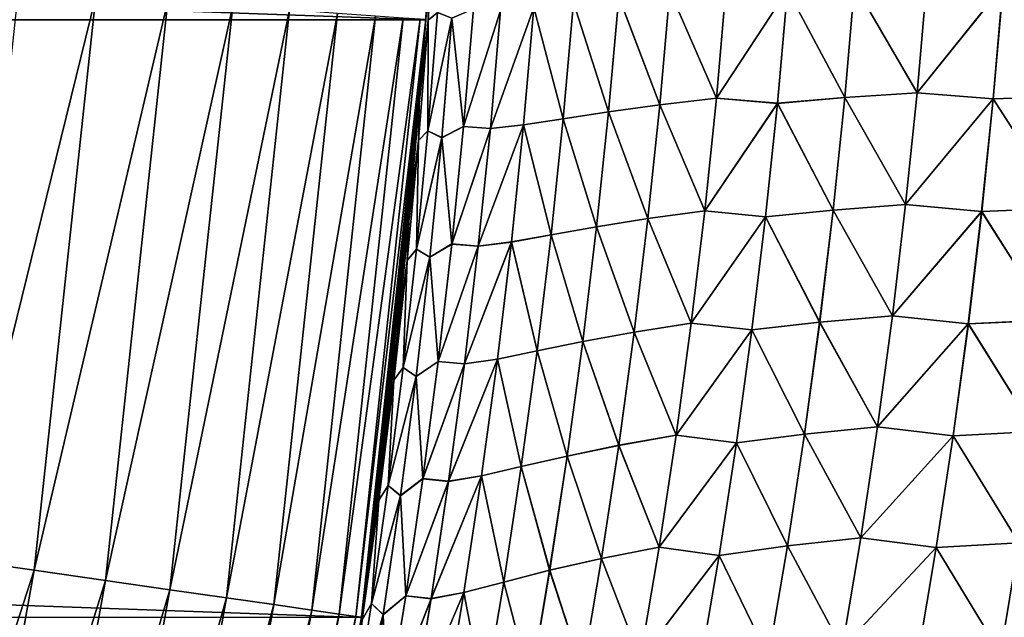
# Model space of a CAD drawing. Header units: metres. Extents: x -22 to 72, y -237 to 23.
# Tile 241 of 256: x 21.36 to 23.99, y -3.2 to -1.61. Entities that reach past the tile are written whole.
import ezdxf

# ---------------------------------------------------------------- set-up
doc = ezdxf.new("R2010")
doc.units = ezdxf.units.M
doc.layers.add('solid_509588_MEDIA_SW0001', color=7, linetype='CONTINUOUS')

msp = doc.modelspace()

# ---------------------------------------------------------------- linework, layer by layer
at = {"layer": 'solid_509588_MEDIA_SW0001'}
for points in [[(22.442665, -1.605242), (-22.5, 0), (22.5, 0)], [(22.442665, -1.605242), (-22.442665, -1.605242), (-22.5, 0)], [(22.448812, -1.516837, 57.537037), (22.442665, -1.605242), (22.5, 0)], [(22.449276, -1.606826, 57.826351), (22.448812, -1.516837, 57.537037), (22.47048, -1.28576, 57.821785)], [(22.449278, -1.606827, 111.173973), (22.470482, -1.285767, 111.178429), (22.448816, -1.516791, 111.463264)], [(22.449276, -1.606826, 57.826351), (22.47048, -1.28576, 57.821785), (22.474052, -1.585557, 58.141125)], [(22.474051, -1.585603, 110.859177), (22.470482, -1.285767, 111.178429), (22.449278, -1.606827, 111.173973)], [(22.448812, -1.516837, 57.537037), (22.425529, -1.829101, 57.554295), (22.442665, -1.605242)], [(22.449276, -1.606826, 57.826351), (22.425529, -1.829101, 57.554295), (22.448812, -1.516837, 57.537037)], [(22.425535, -1.829033, 111.446121), (22.448816, -1.516791, 111.463264), (22.442673, -1.605132, 130.73114)], [(22.449278, -1.606827, 111.173973), (22.448816, -1.516791, 111.463264), (22.425535, -1.829033, 111.446121)], [(23.094315, -1.528027, 60.252083), (23.24538, -1.513332, 60.529949), (23.21903, -1.814827, 60.542137)], [(23.219095, -1.814817, 108.458099), (23.245428, -1.513337, 108.470222), (23.094353, -1.52804, 108.748108)], [(23.21903, -1.814827, 60.542137), (23.24538, -1.513332, 60.529949), (23.408789, -1.524999, 60.800556)], [(23.21903, -1.814827, 60.542137), (23.408789, -1.524999, 60.800556), (23.381981, -1.828729, 60.813866)], [(23.408842, -1.525059, 108.1996), (23.245428, -1.513337, 108.470222), (23.219095, -1.814817, 108.458099)], [(23.382053, -1.828783, 108.186356), (23.408842, -1.525059, 108.1996), (23.219095, -1.814817, 108.458099)], [(23.381981, -1.828729, 60.813866), (23.408789, -1.524999, 60.800556), (23.561819, -1.813297, 61.075214)], [(23.561901, -1.813373, 107.92498), (23.408842, -1.525059, 108.1996), (23.382053, -1.828783, 108.186356)], [(23.408789, -1.524999, 60.800556), (23.588146, -1.512174, 61.061214), (23.561819, -1.813297, 61.075214)], [(23.561901, -1.813373, 107.92498), (23.588209, -1.512252, 107.938927), (23.408842, -1.525059, 108.1996)], [(23.561819, -1.813297, 61.075214), (23.588146, -1.512174, 61.061214), (23.754959, -1.800662, 61.326912)], [(23.75506, -1.800705, 107.673264), (23.588209, -1.512252, 107.938927), (23.561901, -1.813373, 107.92498)], [(23.588146, -1.512174, 61.061214), (23.780815, -1.501678, 61.312206), (23.754959, -1.800662, 61.326912)], [(23.75506, -1.800705, 107.673264), (23.78089, -1.501729, 107.68792), (23.588209, -1.512252, 107.938927)], [(23.754959, -1.800662, 61.326912), (23.780815, -1.501678, 61.312206), (23.984583, -1.515038, 61.553867)], [(23.754959, -1.800662, 61.326912), (23.984583, -1.515038, 61.553867), (23.95845, -1.816606, 61.569744)], [(23.984671, -1.515115, 107.446243), (23.78089, -1.501729, 107.68792), (23.75506, -1.800705, 107.673264)], [(23.958567, -1.81668, 107.430412), (23.984671, -1.515115, 107.446243), (23.75506, -1.800705, 107.673264)], [(23.95845, -1.816606, 61.569744), (23.984583, -1.515038, 61.553867), (24.176645, -1.809179, 61.800167)], [(24.176775, -1.809299, 107.199966), (23.984671, -1.515115, 107.446243), (23.958567, -1.81668, 107.430412)], [(23.984583, -1.515038, 61.553867), (24.202303, -1.508878, 61.783539), (24.176645, -1.809179, 61.800167)], [(24.176775, -1.809299, 107.199966), (24.2024, -1.508994, 107.21656), (23.984671, -1.515115, 107.446243)], [(21.561596, -1.542116, 132.280243), (21.354279, -1.527288, 132.385696), (21.190914, -3.046794, 132.385696)], [(21.396646, -3.076373, 132.280243), (21.561596, -1.542116, 132.280243), (21.190914, -3.046794, 132.385696)], [(21.753584, -1.555847, 132.148819), (21.561596, -1.542116, 132.280243), (21.396646, -3.076373, 132.280243)], [(22.836987, -1.559114, 59.674614), (22.958031, -1.543641, 59.966717), (22.930946, -1.851305, 59.977531)], [(22.930983, -1.851339, 109.022758), (22.958059, -1.543682, 109.033493), (22.837, -1.559239, 109.325615)], [(22.930946, -1.851305, 59.977531), (22.958031, -1.543641, 59.966717), (23.067575, -1.832512, 60.263584)], [(23.067627, -1.832511, 108.736679), (22.958059, -1.543682, 109.033493), (22.930983, -1.851339, 109.022758)], [(22.958031, -1.543641, 59.966717), (23.094315, -1.528027, 60.252083), (23.067575, -1.832512, 60.263584)], [(23.067627, -1.832511, 108.736679), (23.094353, -1.52804, 108.748108), (22.958059, -1.543682, 109.033493)], [(23.067575, -1.832512, 60.263584), (23.094315, -1.528027, 60.252083), (23.21903, -1.814827, 60.542137)], [(23.219095, -1.814817, 108.458099), (23.094353, -1.52804, 108.748108), (23.067627, -1.832511, 108.736679)], [(21.587166, -3.103766, 132.148819), (21.753584, -1.555847, 132.148819), (21.396646, -3.076373, 132.280243)], [(21.927023, -1.568252, 131.993607), (21.753584, -1.555847, 132.148819), (21.587166, -3.103766, 132.148819)], [(21.759279, -3.128512, 131.993607), (21.927023, -1.568252, 131.993607), (21.587166, -3.103766, 132.148819)], [(22.079006, -1.579122, 131.817245), (21.927023, -1.568252, 131.993607), (21.759279, -3.128512, 131.993607)], [(22.543934, -1.890545, 110.227219), (22.570608, -1.576084, 110.234825), (22.512587, -1.601045, 110.545357)], [(22.512589, -1.600956, 58.454937), (22.570608, -1.575973, 58.765446), (22.543936, -1.890423, 58.773155)], [(22.642628, -1.580508, 109.927025), (22.570608, -1.576084, 110.234825), (22.543934, -1.890545, 110.227219)], [(22.543936, -1.890423, 58.773155), (22.570608, -1.575973, 58.765446), (22.642624, -1.58038, 59.073231)], [(22.615314, -1.895611, 59.081829), (22.731665, -1.572526, 59.376534), (22.704201, -1.886103, 59.385914)], [(22.615314, -1.895611, 59.081829), (22.642624, -1.58038, 59.073231), (22.731665, -1.572526, 59.376534)], [(22.73167, -1.572667, 109.623711), (22.642628, -1.580508, 109.927025), (22.615316, -1.895752, 109.918526)], [(22.704208, -1.886258, 109.614418), (22.73167, -1.572667, 109.623711), (22.615316, -1.895752, 109.918526)], [(22.704201, -1.886103, 59.385914), (22.731665, -1.572526, 59.376534), (22.809637, -1.869936, 59.684727)], [(22.809656, -1.870072, 109.315582), (22.73167, -1.572667, 109.623711), (22.704208, -1.886258, 109.614418)], [(22.731665, -1.572526, 59.376534), (22.836987, -1.559114, 59.674614), (22.809637, -1.869936, 59.684727)], [(22.809656, -1.870072, 109.315582), (22.837, -1.559239, 109.325615), (22.73167, -1.572667, 109.623711)], [(22.809637, -1.869936, 59.684727), (22.836987, -1.559114, 59.674614), (22.930946, -1.851305, 59.977531)], [(22.930983, -1.851339, 109.022758), (22.837, -1.559239, 109.325615), (22.809656, -1.870072, 109.315582)], [(21.910099, -3.150197, 131.817245), (22.079006, -1.579122, 131.817245), (21.759279, -3.128512, 131.993607)], [(22.206984, -1.588275, 131.622665), (22.079006, -1.579122, 131.817245), (21.910099, -3.150197, 131.817245)], [(22.037096, -3.168456, 131.622665), (22.206984, -1.588275, 131.622665), (21.910099, -3.150197, 131.817245)], [(22.308811, -1.595558, 131.413147), (22.206984, -1.588275, 131.622665), (22.037096, -3.168456, 131.622665)], [(22.138145, -3.182985, 131.413147), (22.308811, -1.595558, 131.413147), (22.037096, -3.168456, 131.622665)], [(22.38278, -1.600848, 131.192184), (22.308811, -1.595558, 131.413147), (22.138145, -3.182985, 131.413147)], [(22.211548, -3.193538, 131.192184), (22.38278, -1.600848, 131.192184), (22.138145, -3.182985, 131.413147)], [(22.427652, -1.604057, 130.963501), (22.38278, -1.600848, 131.192184), (22.211548, -3.193538, 131.192184)], [(22.256077, -3.199941, 130.963501), (22.427652, -1.604057, 130.963501), (22.211548, -3.193538, 131.192184)], [(22.256077, -3.199941, 130.963501), (22.442673, -1.605132, 130.73114), (22.427652, -1.604057, 130.963501)], [(22.448193, -1.902148, 110.853043), (22.474051, -1.585603, 110.859177), (22.449278, -1.606827, 111.173973)], [(22.512587, -1.601045, 110.545357), (22.474051, -1.585603, 110.859177), (22.448193, -1.902148, 110.853043)], [(22.485619, -1.920568, 110.538315), (22.512587, -1.601045, 110.545357), (22.448193, -1.902148, 110.853043)], [(22.448195, -1.902101, 58.147373), (22.474052, -1.585557, 58.141125), (22.512589, -1.600956, 58.454937)], [(22.449276, -1.606826, 57.826351), (22.474052, -1.585557, 58.141125), (22.448195, -1.902101, 58.147373)], [(22.448195, -1.902101, 58.147373), (22.512589, -1.600956, 58.454937), (22.48562, -1.920471, 58.462082)], [(22.543934, -1.890545, 110.227219), (22.512587, -1.601045, 110.545357), (22.485619, -1.920568, 110.538315)], [(22.48562, -1.920471, 58.462082), (22.512589, -1.600956, 58.454937), (22.543936, -1.890423, 58.773155)], [(22.615316, -1.895752, 109.918526), (22.642628, -1.580508, 109.927025), (22.543934, -1.890545, 110.227219)], [(22.543936, -1.890423, 58.773155), (22.642624, -1.58038, 59.073231), (22.615314, -1.895611, 59.081829)], [(22.270899, -3.20253), (-22.270899, -3.20253), (-22.442665, -1.605242)], [(22.442665, -1.605242), (22.270899, -3.20253), (-22.442665, -1.605242)], [(22.256077, -3.199941, 130.963501), (22.270983, -3.202084, 130.73114), (22.442673, -1.605132, 130.73114)], [(22.281059, -3.131195, 57.663498), (22.270899, -3.20253), (22.442665, -1.605242)], [(22.425535, -1.829033, 111.446121), (22.442673, -1.605132, 130.73114), (22.270983, -3.202084, 130.73114)], [(22.311493, -2.906428, 57.640179), (22.281059, -3.131195, 57.663498), (22.442665, -1.605242)], [(22.339157, -2.685535, 57.619221), (22.311493, -2.906428, 57.640179), (22.442665, -1.605242)], [(22.364313, -2.467287, 57.600147), (22.339157, -2.685535, 57.619221), (22.442665, -1.605242)], [(22.397526, -2.144951, 57.575027), (22.364313, -2.467287, 57.600147), (22.442665, -1.605242)], [(22.425529, -1.829101, 57.554295), (22.397526, -2.144951, 57.575027), (22.442665, -1.605242)], [(22.423378, -1.927699, 57.832047), (22.425529, -1.829101, 57.554295), (22.449276, -1.606826, 57.826351)], [(22.423378, -1.927699, 57.832047), (22.449276, -1.606826, 57.826351), (22.448195, -1.902101, 58.147373)], [(22.423378, -1.927693, 111.168396), (22.449278, -1.606827, 111.173973), (22.425535, -1.829033, 111.446121)], [(22.448193, -1.902148, 110.853043), (22.449278, -1.606827, 111.173973), (22.423378, -1.927693, 111.168396)], [(23.381981, -1.828729, 60.813866), (23.561819, -1.813297, 61.075214), (23.530697, -2.113837, 61.091778)], [(23.530804, -2.11391, 107.908478), (23.561901, -1.813373, 107.92498), (23.382053, -1.828783, 108.186356)], [(23.530697, -2.113837, 61.091778), (23.561819, -1.813297, 61.075214), (23.724388, -2.099044, 61.344299)], [(23.724518, -2.099078, 107.65593), (23.561901, -1.813373, 107.92498), (23.530804, -2.11391, 107.908478)], [(23.561819, -1.813297, 61.075214), (23.754959, -1.800662, 61.326912), (23.724388, -2.099044, 61.344299)], [(23.724518, -2.099078, 107.65593), (23.75506, -1.800705, 107.673264), (23.561901, -1.813373, 107.92498)], [(23.724388, -2.099044, 61.344299), (23.754959, -1.800662, 61.326912), (23.95845, -1.816606, 61.569744)], [(23.958567, -1.81668, 107.430412), (23.75506, -1.800705, 107.673264), (23.724518, -2.099078, 107.65593)], [(23.95845, -1.816606, 61.569744), (24.176645, -1.809179, 61.800167), (24.146297, -2.108815, 61.819805)], [(24.146461, -2.108938, 107.180367), (24.176775, -1.809299, 107.199966), (23.958567, -1.81668, 107.430412)], [(22.397535, -2.144848, 111.425522), (22.425535, -1.829033, 111.446121), (22.270983, -3.202084, 130.73114)], [(22.423378, -1.927699, 57.832047), (22.397526, -2.144951, 57.575027), (22.425529, -1.829101, 57.554295)], [(22.423378, -1.927693, 111.168396), (22.425535, -1.829033, 111.446121), (22.397535, -2.144848, 111.425522)], [(22.930946, -1.851305, 59.977531), (23.067575, -1.832512, 60.263584), (23.035986, -2.136507, 60.277222)], [(23.036051, -2.136491, 108.723114), (23.067627, -1.832511, 108.736679), (22.930983, -1.851339, 109.022758)], [(23.035986, -2.136507, 60.277222), (23.067575, -1.832512, 60.263584), (23.187895, -2.115808, 60.556572)], [(23.187977, -2.115781, 108.443733), (23.067627, -1.832511, 108.736679), (23.036051, -2.136491, 108.723114)], [(23.067575, -1.832512, 60.263584), (23.21903, -1.814827, 60.542137), (23.187895, -2.115808, 60.556572)], [(23.187977, -2.115781, 108.443733), (23.219095, -1.814817, 108.458099), (23.067627, -1.832511, 108.736679)], [(23.187895, -2.115808, 60.556572), (23.21903, -1.814827, 60.542137), (23.381981, -1.828729, 60.813866)], [(23.187895, -2.115808, 60.556572), (23.381981, -1.828729, 60.813866), (23.350298, -2.131898, 60.829617)], [(23.382053, -1.828783, 108.186356), (23.219095, -1.814817, 108.458099), (23.187977, -2.115781, 108.443733)], [(23.350389, -2.131945, 108.17067), (23.382053, -1.828783, 108.186356), (23.187977, -2.115781, 108.443733)], [(23.350298, -2.131898, 60.829617), (23.381981, -1.828729, 60.813866), (23.530697, -2.113837, 61.091778)], [(23.530804, -2.11391, 107.908478), (23.382053, -1.828783, 108.186356), (23.350389, -2.131945, 108.17067)], [(23.724388, -2.099044, 61.344299), (23.95845, -1.816606, 61.569744), (23.927546, -2.117528, 61.588505)], [(23.927694, -2.117597, 107.411697), (23.958567, -1.81668, 107.430412), (23.724518, -2.099078, 107.65593)], [(23.927546, -2.117528, 61.588505), (23.95845, -1.816606, 61.569744), (24.146297, -2.108815, 61.819805)], [(24.146461, -2.108938, 107.180367), (23.958567, -1.81668, 107.430412), (23.927694, -2.117597, 107.411697)], [(22.809637, -1.869936, 59.684727), (22.930946, -1.851305, 59.977531), (22.898951, -2.158505, 59.990368)], [(22.898998, -2.158532, 109.010002), (22.930983, -1.851339, 109.022758), (22.809656, -1.870072, 109.315582)], [(22.898951, -2.158505, 59.990368), (22.930946, -1.851305, 59.977531), (23.035986, -2.136507, 60.277222)], [(23.036051, -2.136491, 108.723114), (22.930983, -1.851339, 109.022758), (22.898998, -2.158532, 109.010002)], [(22.512436, -2.204686, 110.218109), (22.543934, -1.890545, 110.227219), (22.485619, -1.920568, 110.538315)], [(22.48562, -1.920471, 58.462082), (22.543936, -1.890423, 58.773155), (22.512438, -2.204553, 58.782372)], [(22.615316, -1.895752, 109.918526), (22.543934, -1.890545, 110.227219), (22.512436, -2.204686, 110.218109)], [(22.512438, -2.204553, 58.782372), (22.543936, -1.890423, 58.773155), (22.615314, -1.895611, 59.081829)], [(22.583061, -2.210477, 59.092083), (22.704201, -1.886103, 59.385914), (22.671766, -2.199277, 59.397087)], [(22.583061, -2.210477, 59.092083), (22.615314, -1.895611, 59.081829), (22.704201, -1.886103, 59.385914)], [(22.704208, -1.886258, 109.614418), (22.615316, -1.895752, 109.918526), (22.583063, -2.210631, 109.908371)], [(22.671776, -2.199445, 109.60334), (22.704208, -1.886258, 109.614418), (22.583063, -2.210631, 109.908371)], [(22.671766, -2.199277, 59.397087), (22.704201, -1.886103, 59.385914), (22.777334, -2.180322, 59.696747)], [(22.777357, -2.180468, 109.30365), (22.704208, -1.886258, 109.614418), (22.671776, -2.199445, 109.60334)], [(22.704201, -1.886103, 59.385914), (22.809637, -1.869936, 59.684727), (22.777334, -2.180322, 59.696747)], [(22.777357, -2.180468, 109.30365), (22.809656, -1.870072, 109.315582), (22.704208, -1.886258, 109.614418)], [(22.777334, -2.180322, 59.696747), (22.809637, -1.869936, 59.684727), (22.898951, -2.158505, 59.990368)], [(22.898998, -2.158532, 109.010002), (22.809656, -1.870072, 109.315582), (22.777357, -2.180468, 109.30365)], [(22.41766, -2.218451, 110.845657), (22.448193, -1.902148, 110.853043), (22.423378, -1.927693, 111.168396)], [(22.485619, -1.920568, 110.538315), (22.448193, -1.902148, 110.853043), (22.41766, -2.218451, 110.845657)], [(22.417664, -2.218404, 58.154877), (22.448195, -1.902101, 58.147373), (22.48562, -1.920471, 58.462082)], [(22.423378, -1.927699, 57.832047), (22.448195, -1.902101, 58.147373), (22.417664, -2.218404, 58.154877)], [(22.583063, -2.210631, 109.908371), (22.615316, -1.895752, 109.918526), (22.512436, -2.204686, 110.218109)], [(22.512438, -2.204553, 58.782372), (22.615314, -1.895611, 59.081829), (22.583061, -2.210477, 59.092083)], [(22.392796, -2.248364, 57.838913), (22.397526, -2.144951, 57.575027), (22.423378, -1.927699, 57.832047)], [(22.392796, -2.248364, 57.838913), (22.423378, -1.927699, 57.832047), (22.417664, -2.218404, 58.154877)], [(22.392797, -2.248351, 111.161652), (22.423378, -1.927693, 111.168396), (22.397535, -2.144848, 111.425522)], [(22.41766, -2.218451, 110.845657), (22.423378, -1.927693, 111.168396), (22.392797, -2.248351, 111.161652)], [(22.453772, -2.2398, 110.529869), (22.485619, -1.920568, 110.538315), (22.41766, -2.218451, 110.845657)], [(22.417664, -2.218404, 58.154877), (22.48562, -1.920471, 58.462082), (22.453777, -2.239695, 58.470646)], [(22.512436, -2.204686, 110.218109), (22.485619, -1.920568, 110.538315), (22.453772, -2.2398, 110.529869)], [(22.453777, -2.239695, 58.470646), (22.48562, -1.920471, 58.462082), (22.512438, -2.204553, 58.782372)], [(23.530697, -2.113837, 61.091778), (23.724388, -2.099044, 61.344299), (23.68911, -2.396739, 61.364361)], [(23.689268, -2.396762, 107.635918), (23.724518, -2.099078, 107.65593), (23.530804, -2.11391, 107.908478)], [(23.68911, -2.396739, 61.364361), (23.724388, -2.099044, 61.344299), (23.927546, -2.117528, 61.588505)], [(23.927694, -2.117597, 107.411697), (23.724518, -2.099078, 107.65593), (23.689268, -2.396762, 107.635918)], [(23.035986, -2.136507, 60.277222), (23.187895, -2.115808, 60.556572), (23.151983, -2.416201, 60.573261)], [(23.152082, -2.416156, 108.427116), (23.187977, -2.115781, 108.443733), (23.036051, -2.136491, 108.723114)], [(23.151983, -2.416201, 60.573261), (23.187895, -2.115808, 60.556572), (23.350298, -2.131898, 60.829617)], [(23.350389, -2.131945, 108.17067), (23.187977, -2.115781, 108.443733), (23.152082, -2.416156, 108.427116)], [(23.350298, -2.131898, 60.829617), (23.530697, -2.113837, 61.091778), (23.494789, -2.413714, 61.110897)], [(23.494919, -2.41378, 107.889412), (23.530804, -2.11391, 107.908478), (23.350389, -2.131945, 108.17067)], [(23.494789, -2.413714, 61.110897), (23.530697, -2.113837, 61.091778), (23.68911, -2.396739, 61.364361)], [(23.689268, -2.396762, 107.635918), (23.530804, -2.11391, 107.908478), (23.494919, -2.41378, 107.889412)], [(23.68911, -2.396739, 61.364361), (23.927546, -2.117528, 61.588505), (23.89187, -2.417712, 61.610138)], [(23.892052, -2.417773, 107.390114), (23.927694, -2.117597, 107.411697), (23.689268, -2.396762, 107.635918)], [(23.89187, -2.417712, 61.610138), (23.927546, -2.117528, 61.588505), (24.111254, -2.407693, 61.842442)], [(24.111454, -2.407815, 107.157776), (23.927694, -2.117597, 107.411697), (23.892052, -2.417773, 107.390114)], [(23.927546, -2.117528, 61.588505), (24.146297, -2.108815, 61.819805), (24.111254, -2.407693, 61.842442)], [(24.111454, -2.407815, 107.157776), (24.146461, -2.108938, 107.180367), (23.927694, -2.117597, 107.411697)], [(22.364328, -2.467147, 111.400536), (22.397535, -2.144848, 111.425522), (22.270983, -3.202084, 130.73114)], [(22.392796, -2.248364, 57.838913), (22.364313, -2.467287, 57.600147), (22.397526, -2.144951, 57.575027)], [(22.392797, -2.248351, 111.161652), (22.397535, -2.144848, 111.425522), (22.364328, -2.467147, 111.400536)], [(22.898951, -2.158505, 59.990368), (23.035986, -2.136507, 60.277222), (22.999554, -2.439941, 60.293003)], [(22.999636, -2.43991, 108.707413), (23.036051, -2.136491, 108.723114), (22.898998, -2.158532, 109.010002)], [(22.999554, -2.439941, 60.293003), (23.035986, -2.136507, 60.277222), (23.151983, -2.416201, 60.573261)], [(23.152082, -2.416156, 108.427116), (23.036051, -2.136491, 108.723114), (22.999636, -2.43991, 108.707413)], [(23.151983, -2.416201, 60.573261), (23.350298, -2.131898, 60.829617), (23.313751, -2.434425, 60.847813)], [(23.313862, -2.434463, 108.152534), (23.350389, -2.131945, 108.17067), (23.152082, -2.416156, 108.427116)], [(23.313751, -2.434425, 60.847813), (23.350298, -2.131898, 60.829617), (23.494789, -2.413714, 61.110897)], [(23.494919, -2.41378, 107.889412), (23.350389, -2.131945, 108.17067), (23.313862, -2.434463, 108.152534)], [(22.671766, -2.199277, 59.397087), (22.777334, -2.180322, 59.696747), (22.740093, -2.49021, 59.710693)], [(22.74012, -2.490364, 109.289795), (22.777357, -2.180468, 109.30365), (22.671776, -2.199445, 109.60334)], [(22.740093, -2.49021, 59.710693), (22.777334, -2.180322, 59.696747), (22.862061, -2.465174, 60.005238)], [(22.862118, -2.465191, 108.995216), (22.777357, -2.180468, 109.30365), (22.74012, -2.490364, 109.289795)], [(22.777334, -2.180322, 59.696747), (22.898951, -2.158505, 59.990368), (22.862061, -2.465174, 60.005238)], [(22.862118, -2.465191, 108.995216), (22.898998, -2.158532, 109.010002), (22.777357, -2.180468, 109.30365)], [(22.862061, -2.465174, 60.005238), (22.898951, -2.158505, 59.990368), (22.999554, -2.439941, 60.293003)], [(22.999636, -2.43991, 108.707413), (22.898998, -2.158532, 109.010002), (22.862118, -2.465191, 108.995216)], [(22.476128, -2.518459, 110.207466), (22.512436, -2.204686, 110.218109), (22.453772, -2.2398, 110.529869)], [(22.453777, -2.239695, 58.470646), (22.512438, -2.204553, 58.782372), (22.476131, -2.518316, 58.793118)], [(22.583063, -2.210631, 109.908371), (22.512436, -2.204686, 110.218109), (22.476128, -2.518459, 110.207466)], [(22.476131, -2.518316, 58.793118), (22.512438, -2.204553, 58.782372), (22.583061, -2.210477, 59.092083)], [(22.545885, -2.524923, 59.104019), (22.671766, -2.199277, 59.397087), (22.634377, -2.511988, 59.410065)], [(22.545885, -2.524923, 59.104019), (22.583061, -2.210477, 59.092083), (22.671766, -2.199277, 59.397087)], [(22.671776, -2.199445, 109.60334), (22.583063, -2.210631, 109.908371), (22.545887, -2.525089, 109.896538)], [(22.634386, -2.512169, 109.590454), (22.671776, -2.199445, 109.60334), (22.545887, -2.525089, 109.896538)], [(22.634377, -2.511988, 59.410065), (22.671766, -2.199277, 59.397087), (22.740093, -2.49021, 59.710693)], [(22.74012, -2.490364, 109.289795), (22.671776, -2.199445, 109.60334), (22.634386, -2.512169, 109.590454)], [(22.382469, -2.534477, 110.836983), (22.41766, -2.218451, 110.845657), (22.392797, -2.248351, 111.161652)], [(22.453772, -2.2398, 110.529869), (22.41766, -2.218451, 110.845657), (22.382469, -2.534477, 110.836983)], [(22.382471, -2.534429, 58.163673), (22.417664, -2.218404, 58.154877), (22.453777, -2.239695, 58.470646)], [(22.392796, -2.248364, 57.838913), (22.417664, -2.218404, 58.154877), (22.382471, -2.534429, 58.163673)], [(22.545887, -2.525089, 109.896538), (22.583063, -2.210631, 109.908371), (22.476128, -2.518459, 110.207466)], [(22.476131, -2.518316, 58.793118), (22.583061, -2.210477, 59.092083), (22.545885, -2.524923, 59.104019)], [(22.357548, -2.568787, 57.846989), (22.364313, -2.467287, 57.600147), (22.392796, -2.248364, 57.838913)], [(22.357548, -2.568787, 57.846989), (22.392796, -2.248364, 57.838913), (22.382471, -2.534429, 58.163673)], [(22.35755, -2.568767, 111.153709), (22.392797, -2.248351, 111.161652), (22.364328, -2.467147, 111.400536)], [(22.382469, -2.534477, 110.836983), (22.392797, -2.248351, 111.161652), (22.35755, -2.568767, 111.153709)], [(22.417067, -2.558697, 110.519974), (22.453772, -2.2398, 110.529869), (22.382469, -2.534477, 110.836983)], [(22.382471, -2.534429, 58.163673), (22.453777, -2.239695, 58.470646), (22.417074, -2.558585, 58.480656)], [(22.476128, -2.518459, 110.207466), (22.453772, -2.2398, 110.529869), (22.417067, -2.558697, 110.519974)], [(22.417074, -2.558585, 58.480656), (22.453777, -2.239695, 58.470646), (22.476131, -2.518316, 58.793118)], [(22.999554, -2.439941, 60.293003), (23.151983, -2.416201, 60.573261), (23.111305, -2.715934, 60.592209)], [(23.111425, -2.715867, 108.408249), (23.152082, -2.416156, 108.427116), (22.999636, -2.43991, 108.707413)], [(23.111305, -2.715934, 60.592209), (23.151983, -2.416201, 60.573261), (23.313751, -2.434425, 60.847813)], [(23.313862, -2.434463, 108.152534), (23.152082, -2.416156, 108.427116), (23.111425, -2.715867, 108.408249)], [(23.313751, -2.434425, 60.847813), (23.494789, -2.413714, 61.110897), (23.454102, -2.712841, 61.132565)], [(23.454256, -2.712898, 107.867805), (23.494919, -2.41378, 107.889412), (23.313862, -2.434463, 108.152534)], [(23.454102, -2.712841, 61.132565), (23.494789, -2.413714, 61.110897), (23.649126, -2.693662, 61.387085)], [(23.649313, -2.693669, 107.613251), (23.494919, -2.41378, 107.889412), (23.454256, -2.712898, 107.867805)], [(23.494789, -2.413714, 61.110897), (23.68911, -2.396739, 61.364361), (23.649126, -2.693662, 61.387085)], [(23.649313, -2.693669, 107.613251), (23.689268, -2.396762, 107.635918), (23.494919, -2.41378, 107.889412)], [(23.649126, -2.693662, 61.387085), (23.68911, -2.396739, 61.364361), (23.89187, -2.417712, 61.610138)], [(23.649126, -2.693662, 61.387085), (23.89187, -2.417712, 61.610138), (23.851431, -2.717065, 61.634632)], [(23.892052, -2.417773, 107.390114), (23.689268, -2.396762, 107.635918), (23.649313, -2.693669, 107.613251)], [(23.851645, -2.717115, 107.365669), (23.892052, -2.417773, 107.390114), (23.649313, -2.693669, 107.613251)], [(23.851431, -2.717065, 61.634632), (23.89187, -2.417712, 61.610138), (24.07152, -2.705715, 61.868061)], [(24.071756, -2.705833, 107.132195), (23.892052, -2.417773, 107.390114), (23.851645, -2.717115, 107.365669)], [(23.89187, -2.417712, 61.610138), (24.111254, -2.407693, 61.842442), (24.07152, -2.705715, 61.868061)], [(24.071756, -2.705833, 107.132195), (24.111454, -2.407815, 107.157776), (23.892052, -2.417773, 107.390114)], [(22.862061, -2.465174, 60.005238), (22.999554, -2.439941, 60.293003), (22.958298, -2.742744, 60.310936)], [(22.958393, -2.742694, 108.68956), (22.999636, -2.43991, 108.707413), (22.862118, -2.465191, 108.995216)], [(22.958298, -2.742744, 60.310936), (22.999554, -2.439941, 60.293003), (23.111305, -2.715934, 60.592209)], [(23.111425, -2.715867, 108.408249), (22.999636, -2.43991, 108.707413), (22.958393, -2.742694, 108.68956)], [(23.111305, -2.715934, 60.592209), (23.313751, -2.434425, 60.847813), (23.272346, -2.736229, 60.86845)], [(23.27248, -2.736255, 108.131966), (23.313862, -2.434463, 108.152534), (23.111425, -2.715867, 108.408249)], [(23.272346, -2.736229, 60.86845), (23.313751, -2.434425, 60.847813), (23.454102, -2.712841, 61.132565)], [(23.454256, -2.712898, 107.867805), (23.313862, -2.434463, 108.152534), (23.27248, -2.736255, 108.131966)], [(22.339176, -2.685363, 111.381554), (22.364328, -2.467147, 111.400536), (22.270983, -3.202084, 130.73114)], [(22.357548, -2.568787, 57.846989), (22.339157, -2.685535, 57.619221), (22.364313, -2.467287, 57.600147)], [(22.35755, -2.568767, 111.153709), (22.364328, -2.467147, 111.400536), (22.339176, -2.685363, 111.381554)], [(22.740093, -2.49021, 59.710693), (22.862061, -2.465174, 60.005238), (22.820288, -2.771244, 60.022156)], [(22.820358, -2.771248, 108.978386), (22.862118, -2.465191, 108.995216), (22.74012, -2.490364, 109.289795)], [(22.820288, -2.771244, 60.022156), (22.862061, -2.465174, 60.005238), (22.958298, -2.742744, 60.310936)], [(22.958393, -2.742694, 108.68956), (22.862118, -2.465191, 108.995216), (22.820358, -2.771248, 108.978386)], [(22.634377, -2.511988, 59.410065), (22.740093, -2.49021, 59.710693), (22.697929, -2.799534, 59.726574)], [(22.69796, -2.799694, 109.274002), (22.74012, -2.490364, 109.289795), (22.634386, -2.512169, 109.590454)], [(22.697929, -2.799534, 59.726574), (22.740093, -2.49021, 59.710693), (22.820288, -2.771244, 60.022156)], [(22.820358, -2.771248, 108.978386), (22.74012, -2.490364, 109.289795), (22.69796, -2.799694, 109.274002)], [(22.435032, -2.831814, 110.195274), (22.476128, -2.518459, 110.207466), (22.417067, -2.558697, 110.519974)], [(22.417074, -2.558585, 58.480656), (22.476131, -2.518316, 58.793118), (22.435036, -2.831663, 58.805424)], [(22.545887, -2.525089, 109.896538), (22.476128, -2.518459, 110.207466), (22.435032, -2.831814, 110.195274)], [(22.435036, -2.831663, 58.805424), (22.476131, -2.518316, 58.793118), (22.545885, -2.524923, 59.104019)], [(22.503803, -2.838895, 59.117657), (22.634377, -2.511988, 59.410065), (22.592049, -2.824177, 59.42487)], [(22.503803, -2.838895, 59.117657), (22.545885, -2.524923, 59.104019), (22.634377, -2.511988, 59.410065)], [(22.634386, -2.512169, 109.590454), (22.545887, -2.525089, 109.896538), (22.503803, -2.839071, 109.883003)], [(22.59206, -2.824368, 109.575752), (22.634386, -2.512169, 109.590454), (22.503803, -2.839071, 109.883003)], [(22.592049, -2.824177, 59.42487), (22.634377, -2.511988, 59.410065), (22.697929, -2.799534, 59.726574)], [(22.69796, -2.799694, 109.274002), (22.634386, -2.512169, 109.590454), (22.59206, -2.824368, 109.575752)], [(22.342636, -2.850183, 110.826981), (22.382469, -2.534477, 110.836983), (22.35755, -2.568767, 111.153709)], [(22.417067, -2.558697, 110.519974), (22.382469, -2.534477, 110.836983), (22.342636, -2.850183, 110.826981)], [(22.342638, -2.850136, 58.173794), (22.382471, -2.534429, 58.163673), (22.417074, -2.558585, 58.480656)], [(22.357548, -2.568787, 57.846989), (22.382471, -2.534429, 58.163673), (22.342638, -2.850136, 58.173794)], [(22.503803, -2.839071, 109.883003), (22.545887, -2.525089, 109.896538), (22.435032, -2.831814, 110.195274)], [(22.435036, -2.831663, 58.805424), (22.545885, -2.524923, 59.104019), (22.503803, -2.838895, 59.117657)], [(22.35755, -2.568767, 111.153709), (22.339176, -2.685363, 111.381554), (22.31152, -2.90622, 111.360695)], [(22.317657, -2.888904, 111.144516), (22.35755, -2.568767, 111.153709), (22.31152, -2.90622, 111.360695)], [(22.317654, -2.888931, 57.856312), (22.339157, -2.685535, 57.619221), (22.357548, -2.568787, 57.846989)], [(22.317654, -2.888931, 57.856312), (22.357548, -2.568787, 57.846989), (22.342638, -2.850136, 58.173794)], [(22.342636, -2.850183, 110.826981), (22.35755, -2.568767, 111.153709), (22.317657, -2.888904, 111.144516)], [(22.375523, -2.877212, 110.508606), (22.417067, -2.558697, 110.519974), (22.342636, -2.850183, 110.826981)], [(22.342638, -2.850136, 58.173794), (22.417074, -2.558585, 58.480656), (22.375532, -2.877094, 58.492146)], [(22.435032, -2.831814, 110.195274), (22.417067, -2.558697, 110.519974), (22.375523, -2.877212, 110.508606)], [(22.375532, -2.877094, 58.492146), (22.417074, -2.558585, 58.480656), (22.435036, -2.831663, 58.805424)], [(22.31152, -2.90622, 111.360695), (22.339176, -2.685363, 111.381554), (22.270983, -3.202084, 130.73114)], [(22.317654, -2.888931, 57.856312), (22.311493, -2.906428, 57.640179), (22.339157, -2.685535, 57.619221)], [(23.454102, -2.712841, 61.132565), (23.649126, -2.693662, 61.387085), (23.604439, -2.989753, 61.412464)], [(23.604654, -2.989741, 107.587929), (23.649313, -2.693669, 107.613251), (23.454256, -2.712898, 107.867805)], [(23.604439, -2.989753, 61.412464), (23.649126, -2.693662, 61.387085), (23.851431, -2.717065, 61.634632)], [(23.851645, -2.717115, 107.365669), (23.649313, -2.693669, 107.613251), (23.604654, -2.989741, 107.587929)], [(23.851431, -2.717065, 61.634632), (24.07152, -2.705715, 61.868061), (24.02709, -3.002822, 61.896645)], [(24.027359, -3.002932, 107.103653), (24.071756, -2.705833, 107.132195), (23.851645, -2.717115, 107.365669)], [(22.958298, -2.742744, 60.310936), (23.111305, -2.715934, 60.592209), (23.06587, -3.014956, 60.613407)], [(23.06601, -3.014865, 108.387123), (23.111425, -2.715867, 108.408249), (22.958393, -2.742694, 108.68956)], [(23.06587, -3.014956, 60.613407), (23.111305, -2.715934, 60.592209), (23.272346, -2.736229, 60.86845)], [(23.27248, -2.736255, 108.131966), (23.111425, -2.715867, 108.408249), (23.06601, -3.014865, 108.387123)], [(23.272346, -2.736229, 60.86845), (23.454102, -2.712841, 61.132565), (23.408638, -3.011168, 61.156776)], [(23.408813, -3.011212, 107.843651), (23.454256, -2.712898, 107.867805), (23.27248, -2.736255, 108.131966)], [(23.408638, -3.011168, 61.156776), (23.454102, -2.712841, 61.132565), (23.604439, -2.989753, 61.412464)], [(23.604654, -2.989741, 107.587929), (23.454256, -2.712898, 107.867805), (23.408813, -3.011212, 107.843651)], [(23.604439, -2.989753, 61.412464), (23.851431, -2.717065, 61.634632), (23.806223, -3.015532, 61.661968)], [(23.806469, -3.015567, 107.338379), (23.851645, -2.717115, 107.365669), (23.604654, -2.989741, 107.587929)], [(23.806223, -3.015532, 61.661968), (23.851431, -2.717065, 61.634632), (24.02709, -3.002822, 61.896645)], [(24.027359, -3.002932, 107.103653), (23.851645, -2.717115, 107.365669), (23.806469, -3.015567, 107.338379)], [(22.820288, -2.771244, 60.022156), (22.958298, -2.742744, 60.310936), (22.91222, -3.044873, 60.331017)], [(22.912333, -3.0448, 108.669556), (22.958393, -2.742694, 108.68956), (22.820358, -2.771248, 108.978386)], [(22.91222, -3.044873, 60.331017), (22.958298, -2.742744, 60.310936), (23.06587, -3.014956, 60.613407)], [(23.06601, -3.014865, 108.387123), (22.958393, -2.742694, 108.68956), (22.912333, -3.0448, 108.669556)], [(23.06587, -3.014956, 60.613407), (23.272346, -2.736229, 60.86845), (23.226091, -3.037265, 60.891525)], [(23.226244, -3.037275, 108.108955), (23.27248, -2.736255, 108.131966), (23.06601, -3.014865, 108.387123)], [(23.226091, -3.037265, 60.891525), (23.272346, -2.736229, 60.86845), (23.408638, -3.011168, 61.156776)], [(23.408813, -3.011212, 107.843651), (23.27248, -2.736255, 108.131966), (23.226244, -3.037275, 108.108955)], [(22.697929, -2.799534, 59.726574), (22.820288, -2.771244, 60.022156), (22.773642, -3.076677, 60.041119)], [(22.773722, -3.076666, 108.959503), (22.820358, -2.771248, 108.978386), (22.69796, -2.799694, 109.274002)], [(22.773642, -3.076677, 60.041119), (22.820288, -2.771244, 60.022156), (22.91222, -3.044873, 60.331017)], [(22.912333, -3.0448, 108.669556), (22.820358, -2.771248, 108.978386), (22.773722, -3.076666, 108.959503)], [(22.592049, -2.824177, 59.42487), (22.697929, -2.799534, 59.726574), (22.650852, -3.108262, 59.744404)], [(22.650887, -3.108425, 109.256264), (22.69796, -2.799694, 109.274002), (22.59206, -2.824368, 109.575752)], [(22.650852, -3.108262, 59.744404), (22.697929, -2.799534, 59.726574), (22.773642, -3.076677, 60.041119)], [(22.773722, -3.076666, 108.959503), (22.69796, -2.799694, 109.274002), (22.650887, -3.108425, 109.256264)], [(22.389156, -3.144721, 110.181503), (22.435032, -2.831814, 110.195274), (22.375523, -2.877212, 110.508606)], [(22.375532, -2.877094, 58.492146), (22.435036, -2.831663, 58.805424), (22.389164, -3.144562, 58.819305)], [(22.503803, -2.839071, 109.883003), (22.435032, -2.831814, 110.195274), (22.389156, -3.144721, 110.181503)], [(22.456825, -3.152548, 109.867752), (22.503803, -2.839071, 109.883003), (22.389156, -3.144721, 110.181503)], [(22.389164, -3.144562, 58.819305), (22.435036, -2.831663, 58.805424), (22.503803, -2.838895, 59.117657)], [(22.389164, -3.144562, 58.819305), (22.503803, -2.838895, 59.117657), (22.456823, -3.152364, 59.133011)], [(22.456823, -3.152364, 59.133011), (22.592049, -2.824177, 59.42487), (22.544792, -3.135813, 59.441509)], [(22.456823, -3.152364, 59.133011), (22.503803, -2.838895, 59.117657), (22.592049, -2.824177, 59.42487)], [(22.59206, -2.824368, 109.575752), (22.503803, -2.839071, 109.883003), (22.456825, -3.152548, 109.867752)], [(22.544804, -3.136013, 109.559204), (22.59206, -2.824368, 109.575752), (22.456825, -3.152548, 109.867752)], [(22.544792, -3.135813, 59.441509), (22.592049, -2.824177, 59.42487), (22.650852, -3.108262, 59.744404)], [(22.650887, -3.108425, 109.256264), (22.59206, -2.824368, 109.575752), (22.544804, -3.136013, 109.559204)], [(22.298176, -3.165545, 110.815628), (22.342636, -2.850183, 110.826981), (22.317657, -2.888904, 111.144516)], [(22.375523, -2.877212, 110.508606), (22.342636, -2.850183, 110.826981), (22.298176, -3.165545, 110.815628)], [(22.29818, -3.165498, 58.185268), (22.342638, -2.850136, 58.173794), (22.375532, -2.877094, 58.492146)], [(22.317654, -2.888931, 57.856312), (22.342638, -2.850136, 58.173794), (22.29818, -3.165498, 58.185268)], [(22.273125, -3.208774, 57.866913), (22.281059, -3.131195, 57.663498), (22.317654, -2.888931, 57.856312)], [(22.273125, -3.208774, 57.866913), (22.317654, -2.888931, 57.856312), (22.29818, -3.165498, 58.185268)], [(22.27313, -3.20874, 111.134048), (22.317657, -2.888904, 111.144516), (22.281094, -3.13096, 111.337471)], [(22.298176, -3.165545, 110.815628), (22.317657, -2.888904, 111.144516), (22.27313, -3.20874, 111.134048)], [(22.317654, -2.888931, 57.856312), (22.281059, -3.131195, 57.663498), (22.311493, -2.906428, 57.640179)], [(22.317657, -2.888904, 111.144516), (22.31152, -2.90622, 111.360695), (22.281094, -3.13096, 111.337471)], [(22.329153, -3.19532, 110.495735), (22.375523, -2.877212, 110.508606), (22.298176, -3.165545, 110.815628)], [(22.29818, -3.165498, 58.185268), (22.375532, -2.877094, 58.492146), (22.329163, -3.195197, 58.505135)], [(22.389156, -3.144721, 110.181503), (22.375523, -2.877212, 110.508606), (22.329153, -3.19532, 110.495735)], [(22.329163, -3.195197, 58.505135), (22.375532, -2.877094, 58.492146), (22.389164, -3.144562, 58.819305)], [(22.281094, -3.13096, 111.337471), (22.31152, -2.90622, 111.360695), (22.270983, -3.202084, 130.73114)], [(23.408638, -3.011168, 61.156776), (23.604439, -2.989753, 61.412464), (23.55504, -3.28503, 61.440479)], [(23.555283, -3.285, 107.559967), (23.604654, -2.989741, 107.587929), (23.408813, -3.011212, 107.843651)], [(23.55504, -3.28503, 61.440479), (23.604439, -2.989753, 61.412464), (23.806223, -3.015532, 61.661968)], [(23.806469, -3.015567, 107.338379), (23.604654, -2.989741, 107.587929), (23.555283, -3.285, 107.559967)], [(22.91222, -3.044873, 60.331017), (23.06587, -3.014956, 60.613407), (23.015671, -3.31329, 60.636848)], [(23.015829, -3.313174, 108.363747), (23.06601, -3.014865, 108.387123), (22.912333, -3.0448, 108.669556)], [(23.015671, -3.31329, 60.636848), (23.06587, -3.014956, 60.613407), (23.226091, -3.037265, 60.891525)], [(23.226244, -3.037275, 108.108955), (23.06601, -3.014865, 108.387123), (23.015829, -3.313174, 108.363747)], [(23.226091, -3.037265, 60.891525), (23.408638, -3.011168, 61.156776), (23.358391, -3.308715, 61.183521)], [(23.358585, -3.308746, 107.816963), (23.408813, -3.011212, 107.843651), (23.226244, -3.037275, 108.108955)], [(23.358391, -3.308715, 61.183521), (23.408638, -3.011168, 61.156776), (23.55504, -3.28503, 61.440479)], [(23.555283, -3.285, 107.559967), (23.408813, -3.011212, 107.843651), (23.358585, -3.308746, 107.816963)], [(23.55504, -3.28503, 61.440479), (23.806223, -3.015532, 61.661968), (23.756237, -3.313129, 61.692135)], [(23.75651, -3.313151, 107.308258), (23.806469, -3.015567, 107.338379), (23.555283, -3.285, 107.559967)], [(23.756237, -3.313129, 61.692135), (23.806223, -3.015532, 61.661968), (23.977953, -3.299026, 61.928173)], [(23.978252, -3.299129, 107.072166), (23.806469, -3.015567, 107.338379), (23.75651, -3.313151, 107.308258)], [(23.806223, -3.015532, 61.661968), (24.02709, -3.002822, 61.896645), (23.977953, -3.299026, 61.928173)], [(23.978252, -3.299129, 107.072166), (24.027359, -3.002932, 107.103653), (23.806469, -3.015567, 107.338379)], [(23.977953, -3.299026, 61.928173), (24.02709, -3.002822, 61.896645), (24.210695, -3.293109, 62.153072)], [(24.211046, -3.293175, 106.847229), (24.027359, -3.002932, 107.103653), (23.978252, -3.299129, 107.072166)], [(21.396646, -3.076373, 132.280243), (21.190914, -3.046794, 132.385696), (20.919567, -4.550773, 132.385696)], [(22.773642, -3.076677, 60.041119), (22.91222, -3.044873, 60.331017), (22.861319, -3.34635, 60.353241)], [(22.861444, -3.346257, 108.647408), (22.912333, -3.0448, 108.669556), (22.773722, -3.076666, 108.959503)], [(22.861319, -3.34635, 60.353241), (22.91222, -3.044873, 60.331017), (23.015671, -3.31329, 60.636848)], [(23.015829, -3.313174, 108.363747), (22.912333, -3.0448, 108.669556), (22.861444, -3.346257, 108.647408)], [(23.015671, -3.31329, 60.636848), (23.226091, -3.037265, 60.891525), (23.174976, -3.337556, 60.917023)], [(23.175146, -3.337552, 108.083519), (23.226244, -3.037275, 108.108955), (23.015829, -3.313174, 108.363747)], [(23.174976, -3.337556, 60.917023), (23.226091, -3.037265, 60.891525), (23.358391, -3.308715, 61.183521)], [(23.358585, -3.308746, 107.816963), (23.226244, -3.037275, 108.108955), (23.175146, -3.337552, 108.083519)], [(21.122665, -4.594954, 132.280243), (21.396646, -3.076373, 132.280243), (20.919567, -4.550773, 132.385696)], [(21.587166, -3.103766, 132.148819), (21.396646, -3.076373, 132.280243), (21.122665, -4.594954, 132.280243)], [(22.650852, -3.108262, 59.744404), (22.773642, -3.076677, 60.041119), (22.722116, -3.381499, 60.062126)], [(22.722208, -3.381474, 108.938576), (22.773722, -3.076666, 108.959503), (22.650887, -3.108425, 109.256264)], [(22.722116, -3.381499, 60.062126), (22.773642, -3.076677, 60.041119), (22.861319, -3.34635, 60.353241)], [(22.861444, -3.346257, 108.647408), (22.773722, -3.076666, 108.959503), (22.722208, -3.381474, 108.938576)], [(21.310745, -4.635869, 132.148819), (21.587166, -3.103766, 132.148819), (21.122665, -4.594954, 132.280243)], [(21.759279, -3.128512, 131.993607), (21.587166, -3.103766, 132.148819), (21.310745, -4.635869, 132.148819)], [(21.480652, -4.67283, 131.993607), (21.759279, -3.128512, 131.993607), (21.310745, -4.635869, 132.148819)], [(21.910099, -3.150197, 131.817245), (21.759279, -3.128512, 131.993607), (21.480652, -4.67283, 131.993607)], [(22.544792, -3.135813, 59.441509), (22.650852, -3.108262, 59.744404), (22.598858, -3.416421, 59.764172)], [(22.598894, -3.416589, 109.23658), (22.650887, -3.108425, 109.256264), (22.544804, -3.136013, 109.559204)], [(22.598858, -3.416421, 59.764172), (22.650852, -3.108262, 59.744404), (22.722116, -3.381499, 60.062126)], [(22.722208, -3.381474, 108.938576), (22.650887, -3.108425, 109.256264), (22.598894, -3.416589, 109.23658)], [(21.629541, -4.705219, 131.817245), (21.910099, -3.150197, 131.817245), (21.480652, -4.67283, 131.993607)], [(22.037096, -3.168456, 131.622665), (21.910099, -3.150197, 131.817245), (21.629541, -4.705219, 131.817245)], [(22.281059, -3.131195, 57.663498), (22.247557, -3.360986, 57.689617), (22.270899, -3.20253)], [(22.273125, -3.208774, 57.866913), (22.247557, -3.360986, 57.689617), (22.281059, -3.131195, 57.663498)], [(22.247593, -3.360744, 111.31144), (22.281094, -3.13096, 111.337471), (22.270983, -3.202084, 130.73114)], [(22.27313, -3.20874, 111.134048), (22.281094, -3.13096, 111.337471), (22.247593, -3.360744, 111.31144)], [(22.338503, -3.457203, 110.166145), (22.389156, -3.144721, 110.181503), (22.329153, -3.19532, 110.495735)], [(22.329163, -3.195197, 58.505135), (22.389164, -3.144562, 58.819305), (22.338512, -3.457037, 58.834766)], [(22.456825, -3.152548, 109.867752), (22.389156, -3.144721, 110.181503), (22.338503, -3.457203, 110.166145)], [(22.404945, -3.465549, 109.850777), (22.456825, -3.152548, 109.867752), (22.338503, -3.457203, 110.166145)], [(22.338512, -3.457037, 58.834766), (22.389164, -3.144562, 58.819305), (22.456823, -3.152364, 59.133011)], [(22.338512, -3.457037, 58.834766), (22.456823, -3.152364, 59.133011), (22.404949, -3.465356, 59.150085)], [(22.544804, -3.136013, 109.559204), (22.456825, -3.152548, 109.867752), (22.404945, -3.465549, 109.850777)], [(22.492615, -3.447135, 109.540817), (22.544804, -3.136013, 109.559204), (22.404945, -3.465549, 109.850777)], [(22.404949, -3.465356, 59.150085), (22.544792, -3.135813, 59.441509), (22.492605, -3.446926, 59.459988)], [(22.404949, -3.465356, 59.150085), (22.456823, -3.152364, 59.133011), (22.544792, -3.135813, 59.441509)], [(22.492605, -3.446926, 59.459988), (22.544792, -3.135813, 59.441509), (22.598858, -3.416421, 59.764172)], [(22.598894, -3.416589, 109.23658), (22.544804, -3.136013, 109.559204), (22.492615, -3.447135, 109.540817)], [(21.754913, -4.732492, 131.622665), (22.037096, -3.168456, 131.622665), (21.629541, -4.705219, 131.817245)], [(22.138145, -3.182985, 131.413147), (22.037096, -3.168456, 131.622665), (21.754913, -4.732492, 131.622665)], [(22.249092, -3.480576, 110.80291), (22.298176, -3.165545, 110.815628), (22.27313, -3.20874, 111.134048)], [(22.329153, -3.19532, 110.495735), (22.298176, -3.165545, 110.815628), (22.249092, -3.480576, 110.80291)], [(22.249096, -3.480529, 58.198109), (22.29818, -3.165498, 58.185268), (22.329163, -3.195197, 58.505135)], [(22.273125, -3.208774, 57.866913), (22.29818, -3.165498, 58.185268), (22.249096, -3.480529, 58.198109)], [(21.854668, -4.754192, 131.413147), (22.138145, -3.182985, 131.413147), (21.754913, -4.732492, 131.622665)], [(22.211548, -3.193538, 131.192184), (22.138145, -3.182985, 131.413147), (21.854668, -4.754192, 131.413147)], [(21.927132, -4.769956, 131.192184), (22.211548, -3.193538, 131.192184), (21.854668, -4.754192, 131.413147)], [(22.256077, -3.199941, 130.963501), (22.211548, -3.193538, 131.192184), (21.927132, -4.769956, 131.192184)], [(21.971088, -4.779518, 130.963501), (22.256077, -3.199941, 130.963501), (21.927132, -4.769956, 131.192184)], [(21.971088, -4.779518, 130.963501), (22.270983, -3.202084, 130.73114), (22.256077, -3.199941, 130.963501)], [(21.971088, -4.779518, 130.963501), (21.985804, -4.782719, 130.73114), (22.270983, -3.202084, 130.73114)], [(22.247593, -3.360744, 111.31144), (22.270983, -3.202084, 130.73114), (21.985804, -4.782719, 130.73114)], [(22.277954, -3.513046, 110.481346), (22.329153, -3.19532, 110.495735), (22.249092, -3.480576, 110.80291)], [(22.249096, -3.480529, 58.198109), (22.329163, -3.195197, 58.505135), (22.277966, -3.512917, 58.51963)], [(22.338503, -3.457203, 110.166145), (22.329153, -3.19532, 110.495735), (22.277954, -3.513046, 110.481346)], [(22.277966, -3.512917, 58.51963), (22.329163, -3.195197, 58.505135), (22.338512, -3.457037, 58.834766)]]:
    msp.add_3dface(points, dxfattribs=at)

doc.saveas('drawing.dxf')
